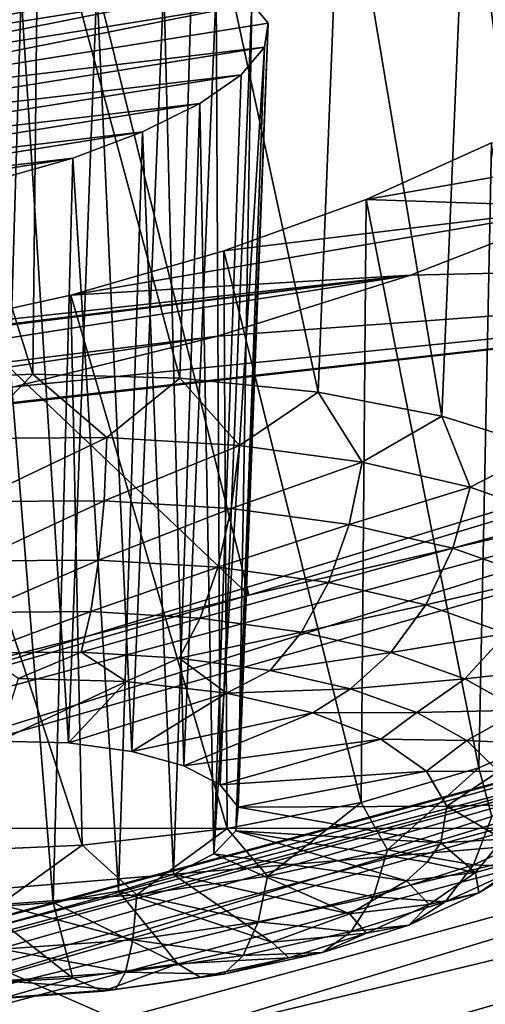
# Model space of a CAD drawing. Header units: metres. Extents: x -106 to 264, y -111 to 81.
# Tile 187 of 256: x 237.974 to 238.909, y -0.172 to 1.805. Entities that reach past the tile are written whole.
import ezdxf

# ---------------------------------------------------------------- set-up
doc = ezdxf.new("R2010")
doc.units = ezdxf.units.M
doc.layers.add('solid_20422013', color=7, linetype='CONTINUOUS')

msp = doc.modelspace()

# ---------------------------------------------------------------- linework, layer by layer
at = {"layer": 'solid_20422013'}
for points in [[(237.044312, 6.22968, 241.360779), (233.634811, 5.211709, 244.190308), (238.433853, 0.649282, 248.289505)], [(237.044312, 6.22968, 241.360779), (238.433853, 0.649282, 248.289505), (242.313385, 1.822843, 245.029816)], [(233.634811, 5.211709, 244.190308), (234.271851, -0.407406, 251.224564), (238.433853, 0.649282, 248.289505)], [(238.573029, 1.057069, 204.30188), (238.328186, 2.191753, 204.517883), (238.619049, 2.215572, 204.660095)], [(238.82135, 1.009297, 204.462784), (238.573029, 1.057069, 204.30188), (238.619049, 2.215572, 204.660095)], [(238.82135, 1.009297, 204.462784), (238.619049, 2.215572, 204.660095), (238.872391, 2.21652, 204.851974)], [(239.029404, 0.944235, 204.668488), (238.82135, 1.009297, 204.462784), (238.872391, 2.21652, 204.851974)], [(239.029404, 0.944235, 204.668488), (238.872391, 2.21652, 204.851974), (239.082352, 2.193001, 205.085541)], [(238.295303, 1.085465, 204.19281), (238.011948, 2.142016, 204.434326), (238.328186, 2.191753, 204.517883)], [(238.573029, 1.057069, 204.30188), (238.295303, 1.085465, 204.19281), (238.328186, 2.191753, 204.517883)], [(238.00032, 1.093242, 204.14032), (237.691971, 2.072509, 204.417007), (238.011948, 2.142016, 204.434326)], [(238.295303, 1.085465, 204.19281), (238.00032, 1.093242, 204.14032), (238.011948, 2.142016, 204.434326)], [(238.00032, 1.093242, 204.14032), (237.700958, 1.080062, 204.146729), (237.691971, 2.072509, 204.417007)], [(238.368347, 1.864712, 205.564697), (237.406479, 1.672479, 205.450012), (237.522339, 1.729688, 205.356079)], [(238.439636, 1.837964, 205.704102), (237.406479, 1.672479, 205.450012), (238.368347, 1.864712, 205.564697)], [(238.262955, 1.877613, 205.444366), (237.522339, 1.729688, 205.356079), (237.662445, 1.781673, 205.295914)], [(238.368347, 1.864712, 205.564697), (237.522339, 1.729688, 205.356079), (238.262955, 1.877613, 205.444366)], [(238.262955, 1.877613, 205.444366), (237.662445, 1.781673, 205.295914), (238.129028, 1.875037, 205.351013)], [(238.129028, 1.875037, 205.351013), (237.662445, 1.781673, 205.295914), (237.817444, 1.825348, 205.274216)], [(238.129028, 1.875037, 205.351013), (237.976608, 1.857191, 205.292847), (238.071671, 0.352673, 204.891754)], [(238.129028, 1.875037, 205.351013), (238.071671, 0.352673, 204.891754), (238.199097, 0.335754, 204.952805)], [(238.262955, 1.877613, 205.444366), (238.129028, 1.875037, 205.351013), (238.199097, 0.335754, 204.952805)], [(238.262955, 1.877613, 205.444366), (238.199097, 0.335754, 204.952805), (238.303574, 0.306981, 205.045059)], [(238.368347, 1.864712, 205.564697), (238.262955, 1.877613, 205.444366), (238.303574, 0.306981, 205.045059)], [(238.368347, 1.864712, 205.564697), (238.303574, 0.306981, 205.045059), (238.376617, 0.268683, 205.161041)], [(238.439636, 1.837964, 205.704102), (238.368347, 1.864712, 205.564697), (238.376617, 0.268683, 205.161041)], [(237.976608, 1.857191, 205.292847), (237.817444, 1.825348, 205.274216), (237.93161, 0.356366, 204.866821)], [(237.976608, 1.857191, 205.292847), (237.93161, 0.356366, 204.866821), (238.071671, 0.352673, 204.891754)], [(238.439636, 1.837964, 205.704102), (237.322342, 1.614771, 205.571198), (237.406479, 1.672479, 205.450012)], [(238.472672, 1.798353, 205.853439), (237.322342, 1.614771, 205.571198), (238.439636, 1.837964, 205.704102)], [(238.439636, 1.837964, 205.704102), (238.376617, 0.268683, 205.161041), (238.412323, 0.223964, 205.291351)], [(238.472672, 1.798353, 205.853439), (238.439636, 1.837964, 205.704102), (238.412323, 0.223964, 205.291351)], [(242.313385, 1.822843, 245.029816), (238.433853, 0.649282, 248.289505), (239.807007, 0.966218, 247.275574)], [(238.465439, 1.750029, 206.002747), (237.322342, 1.614771, 205.571198), (238.472672, 1.798353, 205.853439)], [(238.472672, 1.798353, 205.853439), (238.412323, 0.223964, 205.291351), (238.407806, 0.176447, 205.425415)], [(238.465439, 1.750029, 206.002747), (238.472672, 1.798353, 205.853439), (238.407806, 0.176447, 205.425415)], [(238.465439, 1.750029, 206.002747), (237.275314, 1.559109, 205.710968), (237.322342, 1.614771, 205.571198)], [(238.418762, 1.694642, 206.141663), (237.275314, 1.559109, 205.710968), (238.465439, 1.750029, 206.002747)], [(238.465439, 1.750029, 206.002747), (238.407806, 0.176447, 205.425415), (238.363403, 0.129981, 205.552399)], [(238.418762, 1.694642, 206.141663), (238.465439, 1.750029, 206.002747), (238.363403, 0.129981, 205.552399)], [(238.418762, 1.694642, 206.141663), (237.268005, 1.510782, 205.859818), (237.275314, 1.559109, 205.710968)], [(238.418762, 1.694642, 206.141663), (238.335251, 1.636962, 206.262589), (237.268005, 1.510782, 205.859818)], [(238.418762, 1.694642, 206.141663), (238.363403, 0.129981, 205.552399), (238.335251, 1.636962, 206.262589)], [(238.335251, 1.636962, 206.262589), (237.300873, 1.471096, 206.008789), (237.268005, 1.510782, 205.859818)], [(238.335251, 1.636962, 206.262589), (238.2202, 1.579733, 206.356384), (237.300873, 1.471096, 206.008789)], [(238.335251, 1.636962, 206.262589), (238.282745, 0.08833, 205.661987), (238.2202, 1.579733, 206.356384)], [(238.335251, 1.636962, 206.262589), (238.363403, 0.129981, 205.552399), (238.282745, 0.08833, 205.661987)], [(238.2202, 1.579733, 206.356384), (237.372101, 1.444016, 206.148407), (237.300873, 1.471096, 206.008789)], [(238.2202, 1.579733, 206.356384), (238.08049, 1.527421, 206.416931), (237.372101, 1.444016, 206.148407)], [(238.2202, 1.579733, 206.356384), (238.172348, 0.054869, 205.745331), (238.08049, 1.527421, 206.416931)], [(238.2202, 1.579733, 206.356384), (238.282745, 0.08833, 205.661987), (238.172348, 0.054869, 205.745331)], [(238.669708, 1.444035, 207.148239), (239.413788, 1.574789, 207.328293), (239.111618, 1.429272, 207.557327)], [(238.669708, 1.444035, 207.148239), (238.921249, 1.557831, 206.980255), (239.413788, 1.574789, 207.328293)], [(238.895447, 0.302495, 206.471649), (238.921249, 1.557831, 206.980255), (238.669708, 1.444035, 207.148239)], [(238.895447, 0.302495, 206.471649), (239.088013, 0.385195, 206.257385), (238.921249, 1.557831, 206.980255)], [(238.08049, 1.527421, 206.416931), (237.477615, 1.430792, 206.268875), (237.372101, 1.444016, 206.148407)], [(238.08049, 1.527421, 206.416931), (237.92392, 1.483, 206.439148), (237.477615, 1.430792, 206.268875)], [(238.08049, 1.527421, 206.416931), (238.041153, 0.032309, 205.795654), (237.92392, 1.483, 206.439148)], [(238.08049, 1.527421, 206.416931), (238.172348, 0.054869, 205.745331), (238.041153, 0.032309, 205.795654)], [(237.92392, 1.483, 206.439148), (238.041153, 0.032309, 205.795654), (237.899796, 0.022477, 205.808899)], [(238.383957, 1.341202, 207.258453), (238.669708, 1.444035, 207.148239), (239.111618, 1.429272, 207.557327)], [(238.659378, 0.233396, 206.642914), (238.669708, 1.444035, 207.148239), (238.383957, 1.341202, 207.258453)], [(238.659378, 0.233396, 206.642914), (238.895447, 0.302495, 206.471649), (238.669708, 1.444035, 207.148239)], [(238.076599, 1.251838, 207.305939), (239.111618, 1.429272, 207.557327), (238.758102, 1.292161, 207.720612)], [(238.076599, 1.251838, 207.305939), (238.383957, 1.341202, 207.258453), (239.111618, 1.429272, 207.557327)], [(238.758102, 1.292161, 207.720612), (239.111618, 1.429272, 207.557327), (240.618271, 1.335005, 209.178238)], [(235.900864, -0.10866, 210.217896), (240.618271, 1.335005, 209.178238), (239.653976, 0.202976, 212.322647)], [(235.900864, -0.10866, 210.217896), (237.161926, 0.943839, 207.611267), (240.618271, 1.335005, 209.178238)], [(237.161926, 0.943839, 207.611267), (237.553711, 0.991006, 207.757538), (240.618271, 1.335005, 209.178238)], [(237.553711, 0.991006, 207.757538), (237.962738, 1.068098, 207.823441), (240.618271, 1.335005, 209.178238)], [(237.962738, 1.068098, 207.823441), (238.370941, 1.169761, 207.812408), (240.618271, 1.335005, 209.178238)], [(238.390137, 0.180919, 206.763687), (238.383957, 1.341202, 207.258453), (238.076599, 1.251838, 207.305939)], [(238.370941, 1.169761, 207.812408), (238.758102, 1.292161, 207.720612), (240.618271, 1.335005, 209.178238)], [(238.390137, 0.180919, 206.763687), (238.659378, 0.233396, 206.642914), (238.383957, 1.341202, 207.258453)], [(236.251556, 0.979239, 206.819489), (238.758102, 1.292161, 207.720612), (236.498947, 0.938845, 207.130936)], [(237.449493, 1.132751, 207.210068), (238.758102, 1.292161, 207.720612), (236.251556, 0.979239, 206.819489)], [(236.498947, 0.938845, 207.130936), (238.758102, 1.292161, 207.720612), (238.370941, 1.169761, 207.812408)], [(237.449493, 1.132751, 207.210068), (237.76033, 1.182269, 207.290009), (238.758102, 1.292161, 207.720612)], [(237.76033, 1.182269, 207.290009), (238.076599, 1.251838, 207.305939), (238.758102, 1.292161, 207.720612)], [(237.291672, 0.180919, 249.267014), (240.571838, 0.182461, 246.357986), (241.118561, 1.276132, 246.224945)], [(237.291672, 0.180919, 249.267014), (241.118561, 1.276132, 246.224945), (239.807007, 0.966218, 247.275574)], [(238.099487, 0.147357, 206.828705), (238.076599, 1.251838, 207.305939), (237.76033, 1.182269, 207.290009)], [(238.099487, 0.147357, 206.828705), (238.390137, 0.180919, 206.763687), (238.076599, 1.251838, 207.305939)], [(236.498947, 0.938845, 207.130936), (238.370941, 1.169761, 207.812408), (236.727432, 0.926083, 207.341766)], [(236.727432, 0.926083, 207.341766), (238.370941, 1.169761, 207.812408), (237.962738, 1.068098, 207.823441)], [(237.800125, 0.134176, 206.835114), (238.099487, 0.147357, 206.828705), (237.76033, 1.182269, 207.290009)], [(237.873947, 0.96428, 204.117844), (237.700958, 1.080062, 204.146729), (238.00032, 1.093242, 204.14032)], [(238.149139, 0.966179, 204.140884), (237.873947, 0.96428, 204.117844), (238.00032, 1.093242, 204.14032)], [(238.149139, 0.966179, 204.140884), (238.00032, 1.093242, 204.14032), (238.295303, 1.085465, 204.19281)], [(238.414932, 0.950017, 204.214096), (238.149139, 0.966179, 204.140884), (238.295303, 1.085465, 204.19281)], [(238.414932, 0.950017, 204.214096), (238.295303, 1.085465, 204.19281), (238.573029, 1.057069, 204.30188)], [(238.661118, 0.916416, 204.334656), (238.414932, 0.950017, 204.214096), (238.573029, 1.057069, 204.30188)], [(238.661118, 0.916416, 204.334656), (238.573029, 1.057069, 204.30188), (238.82135, 1.009297, 204.462784)], [(238.87822, 0.866668, 204.497925), (238.661118, 0.916416, 204.334656), (238.82135, 1.009297, 204.462784)], [(238.87822, 0.866668, 204.497925), (238.82135, 1.009297, 204.462784), (239.029404, 0.944235, 204.668488)], [(237.291672, 0.180919, 249.267014), (239.807007, 0.966218, 247.275574), (235.813538, -0.111224, 250.26828)], [(238.433853, 0.649282, 248.289505), (235.813538, -0.111224, 250.26828), (239.807007, 0.966218, 247.275574)], [(237.879105, 0.83744, 204.132324), (237.873947, 0.96428, 204.117844), (238.149139, 0.966179, 204.140884)], [(238.143372, 0.839263, 204.154449), (237.879105, 0.83744, 204.132324), (238.149139, 0.966179, 204.140884)], [(238.143372, 0.839263, 204.154449), (238.149139, 0.966179, 204.140884), (238.414932, 0.950017, 204.214096)], [(238.398621, 0.823742, 204.224747), (238.143372, 0.839263, 204.154449), (238.414932, 0.950017, 204.214096)], [(238.398621, 0.823742, 204.224747), (238.414932, 0.950017, 204.214096), (238.661118, 0.916416, 204.334656)], [(239.057907, 0.802684, 204.697632), (238.87822, 0.866668, 204.497925), (239.029404, 0.944235, 204.668488)], [(241.571854, 0.927067, 246.552185), (237.699402, -0.182651, 249.634537), (241.170197, -0.669266, 248.761703)], [(240.248703, 0.592302, 247.553467), (237.699402, -0.182651, 249.634537), (241.571854, 0.927067, 246.552185)], [(242.090347, 0.920257, 244.308685), (238.247879, -0.246355, 247.549072), (240.861679, 0.383998, 245.355377)], [(238.598129, -0.391097, 247.951111), (238.247879, -0.246355, 247.549072), (242.090347, 0.920257, 244.308685)], [(238.63504, 0.791475, 204.34053), (238.398621, 0.823742, 204.224747), (238.661118, 0.916416, 204.334656)], [(240.571838, 0.182461, 246.357986), (238.598129, -0.391097, 247.951111), (242.090347, 0.920257, 244.308685)], [(238.63504, 0.791475, 204.34053), (238.661118, 0.916416, 204.334656), (238.87822, 0.866668, 204.497925)], [(238.843521, 0.743701, 204.497314), (238.63504, 0.791475, 204.34053), (238.87822, 0.866668, 204.497925)], [(238.843521, 0.743701, 204.497314), (238.87822, 0.866668, 204.497925), (239.057907, 0.802684, 204.697632)], [(237.884247, 0.718419, 204.178497), (237.879105, 0.83744, 204.132324), (238.143372, 0.839263, 204.154449)], [(238.132263, 0.72013, 204.199265), (237.884247, 0.718419, 204.178497), (238.143372, 0.839263, 204.154449)], [(238.132263, 0.72013, 204.199265), (238.143372, 0.839263, 204.154449), (238.398621, 0.823742, 204.224747)], [(238.371811, 0.705564, 204.265244), (238.132263, 0.72013, 204.199265), (238.398621, 0.823742, 204.224747)], [(238.371811, 0.705564, 204.265244), (238.398621, 0.823742, 204.224747), (238.63504, 0.791475, 204.34053)], [(238.593689, 0.675281, 204.373901), (238.371811, 0.705564, 204.265244), (238.63504, 0.791475, 204.34053)], [(238.593689, 0.675281, 204.373901), (238.63504, 0.791475, 204.34053), (238.843521, 0.743701, 204.497314)], [(239.016083, 0.682256, 204.689102), (238.843521, 0.743701, 204.497314), (239.057907, 0.802684, 204.697632)], [(238.789352, 0.630445, 204.521057), (238.593689, 0.675281, 204.373901), (238.843521, 0.743701, 204.497314)], [(238.789352, 0.630445, 204.521057), (238.843521, 0.743701, 204.497314), (239.016083, 0.682256, 204.689102)], [(237.889023, 0.61499, 204.253357), (237.884247, 0.718419, 204.178497), (238.132263, 0.72013, 204.199265)], [(238.116516, 0.616559, 204.272415), (237.889023, 0.61499, 204.253357), (238.132263, 0.72013, 204.199265)], [(238.116516, 0.616559, 204.272415), (238.132263, 0.72013, 204.199265), (238.371811, 0.705564, 204.265244)], [(238.415253, -0.897987, 215.380753), (243.380859, 0.727783, 214.2845), (242.001328, -0.46787, 217.605637)], [(238.415253, -0.897987, 215.380753), (239.653976, 0.202976, 212.322647), (243.380859, 0.727783, 214.2845)], [(238.336243, 0.603199, 204.332932), (238.116516, 0.616559, 204.272415), (238.371811, 0.705564, 204.265244)], [(238.336243, 0.603199, 204.332932), (238.371811, 0.705564, 204.265244), (238.593689, 0.675281, 204.373901)], [(238.539764, 0.575422, 204.432587), (238.336243, 0.603199, 204.332932), (238.593689, 0.675281, 204.373901)], [(238.539764, 0.575422, 204.432587), (238.593689, 0.675281, 204.373901), (238.789352, 0.630445, 204.521057)], [(238.951294, 0.572779, 204.70105), (238.789352, 0.630445, 204.521057), (239.016083, 0.682256, 204.689102)], [(238.433853, 0.649282, 248.289505), (234.271851, -0.407406, 251.224564), (235.813538, -0.111224, 250.26828)], [(237.893127, 0.533906, 204.35202), (237.889023, 0.61499, 204.253357), (238.116516, 0.616559, 204.272415)], [(238.097168, 0.535314, 204.36911), (237.893127, 0.533906, 204.35202), (238.116516, 0.616559, 204.272415)], [(238.097168, 0.535314, 204.36911), (238.116516, 0.616559, 204.272415), (238.336243, 0.603199, 204.332932)], [(238.719238, 0.534296, 204.567566), (238.539764, 0.575422, 204.432587), (238.789352, 0.630445, 204.521057)], [(238.719238, 0.534296, 204.567566), (238.789352, 0.630445, 204.521057), (238.951294, 0.572779, 204.70105)], [(236.058945, -0.535364, 250.347336), (236.101913, -0.492293, 250.425247), (240.124619, 0.59575, 247.403091)], [(240.076859, 0.551385, 247.328781), (236.058945, -0.535364, 250.347336), (240.124619, 0.59575, 247.403091)], [(236.101913, -0.492293, 250.425247), (236.15538, -0.479753, 250.507431), (240.184052, 0.609901, 247.480804)], [(240.124619, 0.59575, 247.403091), (236.101913, -0.492293, 250.425247), (240.184052, 0.609901, 247.480804)], [(240.184052, 0.609901, 247.480804), (236.15538, -0.479753, 250.507431), (240.248703, 0.592302, 247.553467)], [(238.29425, 0.523331, 204.423386), (238.097168, 0.535314, 204.36911), (238.336243, 0.603199, 204.332932)], [(238.29425, 0.523331, 204.423386), (238.336243, 0.603199, 204.332932), (238.539764, 0.575422, 204.432587)], [(236.15538, -0.479753, 250.507431), (236.213562, -0.499106, 250.584976), (240.248703, 0.592302, 247.553467)], [(240.248703, 0.592302, 247.553467), (236.213562, -0.499106, 250.584976), (237.699402, -0.182651, 249.634537)], [(238.476776, 0.498417, 204.512772), (238.29425, 0.523331, 204.423386), (238.539764, 0.575422, 204.432587)], [(238.476776, 0.498417, 204.512772), (238.539764, 0.575422, 204.432587), (238.719238, 0.534296, 204.567566)], [(238.867783, 0.481401, 204.732666), (238.719238, 0.534296, 204.567566), (238.951294, 0.572779, 204.70105)], [(238.867783, 0.481401, 204.732666), (238.951294, 0.572779, 204.70105), (239.073288, 0.504499, 204.906967)], [(236.031158, -0.604289, 250.28215), (236.058945, -0.535364, 250.347336), (240.076859, 0.551385, 247.328781)], [(240.045975, 0.481622, 247.265915), (236.031158, -0.604289, 250.28215), (240.076859, 0.551385, 247.328781)], [(237.971329, 0.482454, 204.470123), (237.893127, 0.533906, 204.35202), (238.097168, 0.535314, 204.36911)], [(238.187973, 0.476302, 204.509918), (237.971329, 0.482454, 204.470123), (238.097168, 0.535314, 204.36911)], [(238.187973, 0.476302, 204.509918), (238.097168, 0.535314, 204.36911), (238.29425, 0.523331, 204.423386)], [(238.637756, 0.461531, 204.633835), (238.476776, 0.498417, 204.512772), (238.719238, 0.534296, 204.567566)], [(238.637756, 0.461531, 204.633835), (238.719238, 0.534296, 204.567566), (238.867783, 0.481401, 204.732666)], [(238.388931, 0.45281, 204.597183), (238.187973, 0.476302, 204.509918), (238.29425, 0.523331, 204.423386)], [(238.388931, 0.45281, 204.597183), (238.29425, 0.523331, 204.423386), (238.476776, 0.498417, 204.512772)], [(238.388931, 0.45281, 204.597183), (238.476776, 0.498417, 204.512772), (238.637756, 0.461531, 204.633835)], [(238.979675, 0.418771, 204.921555), (238.867783, 0.481401, 204.732666), (239.073288, 0.504499, 204.906967)], [(239.767685, 0.31573, 247.439148), (236.031158, -0.604289, 250.28215), (240.045975, 0.481622, 247.265915)], [(237.93161, 0.356366, 204.866821), (237.971329, 0.482454, 204.470123), (238.187973, 0.476302, 204.509918)], [(238.071671, 0.352673, 204.891754), (237.93161, 0.356366, 204.866821), (238.187973, 0.476302, 204.509918)], [(238.071671, 0.352673, 204.891754), (238.187973, 0.476302, 204.509918), (238.388931, 0.45281, 204.597183)], [(238.770981, 0.414089, 204.781921), (238.637756, 0.461531, 204.633835), (238.867783, 0.481401, 204.732666)], [(238.770981, 0.414089, 204.781921), (238.867783, 0.481401, 204.732666), (238.979675, 0.418771, 204.921555)], [(238.562622, 0.413333, 204.726898), (238.388931, 0.45281, 204.597183), (238.637756, 0.461531, 204.633835)], [(238.562622, 0.413333, 204.726898), (238.637756, 0.461531, 204.633835), (238.770981, 0.414089, 204.781921)], [(238.199097, 0.335754, 204.952805), (238.071671, 0.352673, 204.891754), (238.388931, 0.45281, 204.597183)], [(238.199097, 0.335754, 204.952805), (238.388931, 0.45281, 204.597183), (238.562622, 0.413333, 204.726898)], [(238.871353, 0.357916, 204.951324), (238.770981, 0.414089, 204.781921), (238.979675, 0.418771, 204.921555)], [(238.871353, 0.357916, 204.951324), (238.979675, 0.418771, 204.921555), (239.050629, 0.348812, 205.126953)], [(238.303574, 0.306981, 205.045059), (238.199097, 0.335754, 204.952805), (238.562622, 0.413333, 204.726898)], [(238.303574, 0.306981, 205.045059), (238.562622, 0.413333, 204.726898), (238.69902, 0.360147, 204.891571)], [(238.69902, 0.360147, 204.891571), (238.562622, 0.413333, 204.726898), (238.770981, 0.414089, 204.781921)], [(238.69902, 0.360147, 204.891571), (238.770981, 0.414089, 204.781921), (238.871353, 0.357916, 204.951324)], [(237.059921, -0.709908, 248.393829), (239.44516, -0.380947, 247.480103), (240.861679, 0.383998, 245.355377)], [(238.247879, -0.246355, 247.549072), (237.059921, -0.709908, 248.393829), (240.861679, 0.383998, 245.355377)], [(238.921448, 0.204741, 206.376541), (239.088013, 0.385195, 206.257385), (238.895447, 0.302495, 206.471649)], [(238.376617, 0.268683, 205.161041), (238.303574, 0.306981, 205.045059), (238.69902, 0.360147, 204.891571)], [(238.376617, 0.268683, 205.161041), (238.69902, 0.360147, 204.891571), (238.790268, 0.296321, 205.081711)], [(238.790268, 0.296321, 205.081711), (238.69902, 0.360147, 204.891571), (238.871353, 0.357916, 204.951324)], [(238.790268, 0.296321, 205.081711), (238.871353, 0.357916, 204.951324), (238.934998, 0.295169, 205.135559)], [(238.934998, 0.295169, 205.135559), (238.871353, 0.357916, 204.951324), (239.050629, 0.348812, 205.126953)], [(239.767685, 0.31573, 247.439148), (235.718582, -0.766104, 250.444061), (236.031158, -0.604289, 250.28215)], [(239.44516, -0.380947, 247.480103), (235.718582, -0.766104, 250.444061), (239.767685, 0.31573, 247.439148)], [(238.711945, 0.138073, 206.543671), (238.895447, 0.302495, 206.471649), (238.659378, 0.233396, 206.642914)], [(238.711945, 0.138073, 206.543671), (238.921448, 0.204741, 206.376541), (238.895447, 0.302495, 206.471649)], [(238.412323, 0.223964, 205.291351), (238.376617, 0.268683, 205.161041), (238.790268, 0.296321, 205.081711)], [(238.412323, 0.223964, 205.291351), (238.790268, 0.296321, 205.081711), (238.8311, 0.225537, 205.286331)], [(238.8311, 0.225537, 205.286331), (238.790268, 0.296321, 205.081711), (238.934998, 0.295169, 205.135559)], [(238.8311, 0.225537, 205.286331), (238.934998, 0.295169, 205.135559), (238.959473, 0.228259, 205.32753)], [(238.47142, 0.085168, 206.668625), (238.659378, 0.233396, 206.642914), (238.390137, 0.180919, 206.763687)], [(238.412323, 0.223964, 205.291351), (238.819168, 0.151877, 205.493668), (238.407806, 0.176447, 205.425415)], [(238.412323, 0.223964, 205.291351), (238.8311, 0.225537, 205.286331), (238.819168, 0.151877, 205.493668)], [(238.47142, 0.085168, 206.668625), (238.711945, 0.138073, 206.543671), (238.659378, 0.233396, 206.642914)], [(238.819168, 0.151877, 205.493668), (238.8311, 0.225537, 205.286331), (238.943832, 0.159759, 205.519867)], [(238.8311, 0.225537, 205.286331), (238.959473, 0.228259, 205.32753), (238.943832, 0.159759, 205.519867)], [(234.815338, -1.118931, 213.024033), (239.653976, 0.202976, 212.322647), (238.415253, -0.897987, 215.380753)], [(234.815338, -1.118931, 213.024033), (235.900864, -0.10866, 210.217896), (239.653976, 0.202976, 212.322647)], [(238.88504, 0.108043, 206.301376), (238.921448, 0.204741, 206.376541), (238.711945, 0.138073, 206.543671)], [(238.88504, 0.108043, 206.301376), (239.048691, 0.182823, 206.106552), (238.921448, 0.204741, 206.376541)], [(237.291672, 0.180919, 249.267014), (236.544205, -0.937768, 249.469543), (238.598129, -0.391097, 247.951111)], [(237.291672, 0.180919, 249.267014), (238.598129, -0.391097, 247.951111), (240.571838, 0.182461, 246.357986)], [(238.209091, 0.04806, 206.746597), (238.390137, 0.180919, 206.763687), (238.099487, 0.147357, 206.828705)], [(238.209091, 0.04806, 206.746597), (238.47142, 0.085168, 206.668625), (238.390137, 0.180919, 206.763687)], [(238.981903, 0.104061, 206.031311), (239.048691, 0.182823, 206.106552), (238.88504, 0.108043, 206.301376)], [(238.363403, 0.129981, 205.552399), (238.407806, 0.176447, 205.425415), (238.750702, 0.076154, 205.700989)], [(238.407806, 0.176447, 205.425415), (238.819168, 0.151877, 205.493668), (238.791901, 0.11352, 205.599442)], [(238.407806, 0.176447, 205.425415), (238.791901, 0.11352, 205.599442), (238.750702, 0.076154, 205.700989)], [(238.888702, 0.092301, 205.70517), (238.819168, 0.151877, 205.493668), (238.943832, 0.159759, 205.519867)], [(238.888702, 0.092301, 205.70517), (238.943832, 0.159759, 205.519867), (238.999023, 0.122627, 205.762039)], [(237.935074, 0.028175, 206.774612), (238.099487, 0.147357, 206.828705), (237.800125, 0.134176, 206.835114)], [(237.935074, 0.028175, 206.774612), (238.209091, 0.04806, 206.746597), (238.099487, 0.147357, 206.828705)], [(238.791901, 0.11352, 205.599442), (238.819168, 0.151877, 205.493668), (238.888702, 0.092301, 205.70517)], [(238.282745, 0.08833, 205.661987), (238.363403, 0.129981, 205.552399), (238.636063, 0.009784, 205.877075)], [(238.363403, 0.129981, 205.552399), (238.750702, 0.076154, 205.700989), (238.636063, 0.009784, 205.877075)], [(238.683853, 0.04402, 206.461884), (238.711945, 0.138073, 206.543671), (238.47142, 0.085168, 206.668625)], [(238.683853, 0.04402, 206.461884), (238.88504, 0.108043, 206.301376), (238.711945, 0.138073, 206.543671)], [(238.888702, 0.092301, 205.70517), (238.999023, 0.122627, 205.762039), (238.895859, 0.051467, 205.952866)], [(238.895859, 0.051467, 205.952866), (238.999023, 0.122627, 205.762039), (238.981903, 0.104061, 206.031311)], [(238.828308, 0.03388, 206.214172), (238.88504, 0.108043, 206.301376), (238.683853, 0.04402, 206.461884)], [(238.750702, 0.076154, 205.700989), (238.791901, 0.11352, 205.599442), (238.888702, 0.092301, 205.70517)], [(238.828308, 0.03388, 206.214172), (238.981903, 0.104061, 206.031311), (238.88504, 0.108043, 206.301376)], [(238.895859, 0.051467, 205.952866), (238.981903, 0.104061, 206.031311), (238.828308, 0.03388, 206.214172)], [(238.172348, 0.054869, 205.745331), (238.282745, 0.08833, 205.661987), (238.479889, -0.047015, 206.021759)], [(238.452866, -0.006785, 206.581879), (238.47142, 0.085168, 206.668625), (238.209091, 0.04806, 206.746597)], [(238.282745, 0.08833, 205.661987), (238.636063, 0.009784, 205.877075), (238.479889, -0.047015, 206.021759)], [(238.452866, -0.006785, 206.581879), (238.683853, 0.04402, 206.461884), (238.47142, 0.085168, 206.668625)], [(238.750702, 0.076154, 205.700989), (238.888702, 0.092301, 205.70517), (238.796173, 0.028477, 205.876328)], [(238.796173, 0.028477, 205.876328), (238.888702, 0.092301, 205.70517), (238.895859, 0.051467, 205.952866)], [(238.636063, 0.009784, 205.877075), (238.750702, 0.076154, 205.700989), (238.796173, 0.028477, 205.876328)], [(238.200958, -0.04242, 206.656754), (238.209091, 0.04806, 206.746597), (237.935074, 0.028175, 206.774612)], [(238.041153, 0.032309, 205.795654), (238.172348, 0.054869, 205.745331), (238.291199, -0.09097, 206.126724)], [(238.172348, 0.054869, 205.745331), (238.479889, -0.047015, 206.021759), (238.291199, -0.09097, 206.126724)], [(238.200958, -0.04242, 206.656754), (238.452866, -0.006785, 206.581879), (238.209091, 0.04806, 206.746597)], [(238.639496, -0.026206, 206.364792), (238.683853, 0.04402, 206.461884), (238.452866, -0.006785, 206.581879)], [(238.639496, -0.026206, 206.364792), (238.828308, 0.03388, 206.214172), (238.683853, 0.04402, 206.461884)], [(238.754974, -0.012907, 206.12059), (238.895859, 0.051467, 205.952866), (238.828308, 0.03388, 206.214172)], [(238.796173, 0.028477, 205.876328), (238.895859, 0.051467, 205.952866), (238.754974, -0.012907, 206.12059)], [(237.899796, 0.022477, 205.808899), (238.080887, -0.119542, 206.185913), (237.861069, -0.131086, 206.195892)], [(237.899796, 0.022477, 205.808899), (238.041153, 0.032309, 205.795654), (238.080887, -0.119542, 206.185913)], [(237.937805, -0.061516, 206.683655), (238.200958, -0.04242, 206.656754), (237.935074, 0.028175, 206.774612)], [(238.041153, 0.032309, 205.795654), (238.291199, -0.09097, 206.126724), (238.080887, -0.119542, 206.185913)], [(238.636063, 0.009784, 205.877075), (238.796173, 0.028477, 205.876328), (238.669815, -0.029261, 206.026749)], [(238.754974, -0.012907, 206.12059), (238.828308, 0.03388, 206.214172), (238.639496, -0.026206, 206.364792)], [(238.669815, -0.029261, 206.026749), (238.796173, 0.028477, 205.876328), (238.754974, -0.012907, 206.12059)], [(238.479889, -0.047015, 206.021759), (238.636063, 0.009784, 205.877075), (238.669815, -0.029261, 206.026749)], [(238.422714, -0.073887, 206.477402), (238.452866, -0.006785, 206.581879), (238.200958, -0.04242, 206.656754)], [(238.422714, -0.073887, 206.477402), (238.639496, -0.026206, 206.364792), (238.452866, -0.006785, 206.581879)], [(238.581787, -0.06802, 206.258743), (238.754974, -0.012907, 206.12059), (238.639496, -0.026206, 206.364792)], [(238.669815, -0.029261, 206.026749), (238.754974, -0.012907, 206.12059), (238.581787, -0.06802, 206.258743)], [(238.581787, -0.06802, 206.258743), (238.639496, -0.026206, 206.364792), (238.422714, -0.073887, 206.477402)], [(238.479889, -0.047015, 206.021759), (238.669815, -0.029261, 206.026749), (238.514465, -0.078693, 206.150665)], [(238.514465, -0.078693, 206.150665), (238.669815, -0.029261, 206.026749), (238.581787, -0.06802, 206.258743)], [(238.18631, -0.10733, 206.547684), (238.200958, -0.04242, 206.656754), (237.937805, -0.061516, 206.683655)], [(238.18631, -0.10733, 206.547684), (238.422714, -0.073887, 206.477402), (238.200958, -0.04242, 206.656754)], [(238.291199, -0.09097, 206.126724), (238.479889, -0.047015, 206.021759), (238.514465, -0.078693, 206.150665)], [(237.939346, -0.125252, 206.572922), (238.18631, -0.10733, 206.547684), (237.937805, -0.061516, 206.683655)], [(238.382935, -0.111756, 206.362045), (238.422714, -0.073887, 206.477402), (238.18631, -0.10733, 206.547684)], [(238.291199, -0.09097, 206.126724), (238.514465, -0.078693, 206.150665), (238.336136, -0.117919, 206.243317)], [(238.336136, -0.117919, 206.243317), (238.514465, -0.078693, 206.150665), (238.382935, -0.111756, 206.362045)], [(238.382935, -0.111756, 206.362045), (238.581787, -0.06802, 206.258743), (238.422714, -0.073887, 206.477402)], [(238.514465, -0.078693, 206.150665), (238.581787, -0.06802, 206.258743), (238.382935, -0.111756, 206.362045)], [(238.080887, -0.119542, 206.185913), (238.291199, -0.09097, 206.126724), (238.141632, -0.145434, 206.301132)], [(238.291199, -0.09097, 206.126724), (238.336136, -0.117919, 206.243317), (238.141632, -0.145434, 206.301132)], [(238.166092, -0.142432, 206.426514), (238.18631, -0.10733, 206.547684), (237.939346, -0.125252, 206.572922)], [(238.141632, -0.145434, 206.301132), (238.336136, -0.117919, 206.243317), (238.166092, -0.142432, 206.426514)], [(238.166092, -0.142432, 206.426514), (238.382935, -0.111756, 206.362045), (238.18631, -0.10733, 206.547684)], [(238.336136, -0.117919, 206.243317), (238.382935, -0.111756, 206.362045), (238.166092, -0.142432, 206.426514)], [(237.861069, -0.131086, 206.195892), (238.080887, -0.119542, 206.185913), (237.938461, -0.160178, 206.321899)], [(238.080887, -0.119542, 206.185913), (238.141632, -0.145434, 206.301132), (237.938461, -0.160178, 206.321899)], [(237.93956, -0.158871, 206.449661), (238.166092, -0.142432, 206.426514), (237.939346, -0.125252, 206.572922)], [(237.938461, -0.160178, 206.321899), (238.141632, -0.145434, 206.301132), (237.93956, -0.158871, 206.449661)], [(238.141632, -0.145434, 206.301132), (238.166092, -0.142432, 206.426514), (237.93956, -0.158871, 206.449661)]]:
    msp.add_3dface(points, dxfattribs=at)

doc.saveas('drawing.dxf')
